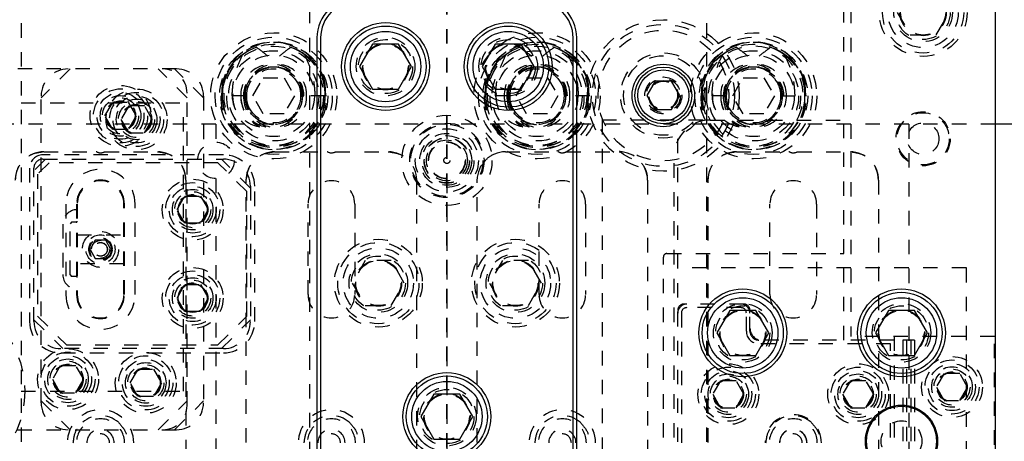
# Model space of a CAD drawing. Header units: inches. Extents: x 1694 to 2505, y -239 to -56.
# Tile 78 of 179: x 1756.46 to 1763.28, y -152.7 to -149.77. Entities that reach past the tile are written whole.
import ezdxf

# ---------------------------------------------------------------- set-up
doc = ezdxf.new("R2010")
doc.units = ezdxf.units.IN
doc.header["$LTSCALE"] = 0.5
doc.header["$MEASUREMENT"] = 0
doc.linetypes.add('HIDDEN', pattern=[0.225, 0.15, -0.075])
doc.linetypes.add('PHANTOM', pattern=[0.25, 0.125, -0.025, 0.025, -0.025, 0.025, -0.025])
doc.layers.add('SID-M-H', color=4, linetype='HIDDEN')
doc.layers.add('SID-M-S', color=105, linetype='Continuous')

msp = doc.modelspace()

# ---------------------------------------------------------------- linework, layer by layer
at = {"color": 7, "linetype": 'PHANTOM', "lineweight": 35}
msp.add_line((1759.41658, -137.23909), (1759.41658, -171.9591), dxfattribs=at)
at = {"layer": 'SID-M-H'}
for p, q in [((1756.46658, -142.5991), (1756.46658, -166.5991)), ((1758.46658, -166.5991), (1758.46658, -142.5991)), ((1761.21658, -142.5991), (1761.21658, -166.5991)), ((1762.16658, -151.99434), (1762.16658, -147.3491)), ((1762.21658, -149.0991), (1762.21658, -151.96934)), ((1762.53645, -149.7241), (1762.62652, -149.8801)), ((1762.80665, -149.8801), (1762.89672, -149.7241)), ((1762.62652, -149.8801), (1762.80665, -149.8801)), ((1758.45841, -150.03999), (1758.41533, -150.00594)), ((1760.28341, -150.03999), (1760.24033, -150.00594)), ((1761.78341, -150.03999), (1761.74033, -150.00594)), ((1758.47463, -150.05598), (1758.45841, -150.03999)), ((1760.29963, -150.05598), (1760.28341, -150.03999)), ((1761.79963, -150.05598), (1761.78341, -150.03999)), ((1757.54267, -150.11533), (1756.44158, -150.11533)), ((1756.80517, -150.11533), (1756.60517, -150.31533)), ((1757.61658, -150.31533), (1757.41658, -150.11533)), ((1757.73017, -150.31533), (1757.53017, -150.11533)), ((1757.85926, -150.22025), (1757.85463, -150.3016)), ((1758.07225, -150.3016), (1758.14441, -150.1766)), ((1758.14441, -150.1766), (1758.28875, -150.1766)), ((1758.28875, -150.1766), (1758.36092, -150.3016)), ((1758.57854, -150.3016), (1758.5739, -150.22025)), ((1759.68426, -150.22025), (1759.67963, -150.3016)), ((1759.89725, -150.3016), (1759.96941, -150.1766)), ((1759.96941, -150.1766), (1760.11375, -150.1766)), ((1760.11375, -150.1766), (1760.18592, -150.3016)), ((1760.40354, -150.3016), (1760.3989, -150.22025)), ((1761.18426, -150.22025), (1761.17963, -150.3016)), ((1761.39725, -150.3016), (1761.46941, -150.1766)), ((1761.46941, -150.1766), (1761.61375, -150.1766)), ((1761.61375, -150.1766), (1761.68592, -150.3016)), ((1761.90354, -150.3016), (1761.8989, -150.22025)), ((1757.61658, -152.44783), (1757.61658, -150.28283)), ((1756.46658, -150.3491), (1757.59158, -150.3491)), ((1756.60517, -152.42783), (1756.60517, -150.30283)), ((1757.04691, -150.44033), (1757.10104, -150.34658)), ((1757.10104, -150.34658), (1757.20929, -150.34658)), ((1757.20929, -150.34658), (1757.26342, -150.44033)), ((1757.59158, -152.3491), (1757.59158, -150.3491)), ((1757.73017, -150.30283), (1757.73017, -152.42783)), ((1758.02761, -150.3016), (1757.85056, -150.3016)), ((1758.14441, -150.4266), (1758.07225, -150.3016)), ((1758.36092, -150.3016), (1758.28875, -150.4266)), ((1758.40556, -150.3016), (1758.42647, -150.3016)), ((1758.57283, -150.3016), (1758.42647, -150.3016)), ((1758.58261, -150.3016), (1758.57283, -150.3016)), ((1759.85261, -150.3016), (1759.67556, -150.3016)), ((1759.96941, -150.4266), (1759.89725, -150.3016)), ((1760.18592, -150.3016), (1760.11375, -150.4266)), ((1760.23056, -150.3016), (1760.24033, -150.3016)), ((1760.40761, -150.3016), (1760.24033, -150.3016)), ((1761.35261, -150.3016), (1761.17556, -150.3016)), ((1761.46941, -150.4266), (1761.39725, -150.3016)), ((1761.68592, -150.3016), (1761.61375, -150.4266)), ((1761.73056, -150.3016), (1761.89783, -150.3016)), ((1761.90761, -150.3016), (1761.89783, -150.3016)), ((1757.21246, -150.37158), (1757.15833, -150.46533)), ((1757.32071, -150.37158), (1757.21246, -150.37158)), ((1757.37484, -150.46533), (1757.32071, -150.37158)), ((1758.28875, -150.4266), (1758.14441, -150.4266)), ((1760.11375, -150.4266), (1759.96941, -150.4266)), ((1761.61375, -150.4266), (1761.46941, -150.4266)), ((1763.21658, -150.4991), (1755.41658, -150.4991)), ((1757.10104, -150.53408), (1757.04691, -150.44033)), ((1757.15833, -150.46533), (1757.21246, -150.55908)), ((1757.26342, -150.44033), (1757.20929, -150.53408)), ((1757.32071, -150.55908), (1757.37484, -150.46533)), ((1757.81658, -150.4991), (1757.81658, -150.6231)), ((1759.41658, -150.4991), (1759.41658, -150.6231)), ((1760.49158, -150.4691), (1761.24112, -150.4691)), ((1760.49158, -150.4691), (1760.49158, -153.2322)), ((1761.01658, -158.6991), (1761.01658, -150.4991)), ((1761.24158, -150.46934), (1762.16658, -150.46934)), ((1762.61658, -150.4991), (1762.61658, -158.6991)), ((1757.20929, -150.53408), (1757.10104, -150.53408)), ((1757.21246, -150.55908), (1757.32071, -150.55908)), ((1756.62288, -150.68933), (1756.98607, -150.68933)), ((1757.04471, -150.68933), (1757.41028, -150.68933)), ((1758.22288, -150.68933), (1758.58607, -150.68933)), ((1758.64471, -150.68933), (1759.01028, -150.68933)), ((1759.82288, -150.68933), (1760.18607, -150.68933)), ((1760.24471, -150.68933), (1760.61028, -150.68933)), ((1760.61028, -150.68933), (1760.61947, -150.69138)), ((1761.42288, -150.68933), (1761.78607, -150.68933)), ((1761.84471, -150.68933), (1762.21028, -150.68933)), ((1756.63517, -150.74033), (1756.55517, -150.82033)), ((1756.66017, -150.76533), (1756.58017, -150.84533)), ((1757.86767, -150.71033), (1756.61767, -150.71033)), ((1756.61767, -150.74033), (1757.86767, -150.74033)), ((1757.83017, -150.76533), (1756.66017, -150.76533)), ((1758.03017, -150.96533), (1757.83017, -150.76533)), ((1758.05517, -150.94033), (1757.85517, -150.74033)), ((1760.99158, -158.46934), (1760.99158, -150.71934)), ((1756.52517, -150.80283), (1756.52517, -151.86533)), ((1756.55517, -151.86533), (1756.55517, -150.80283)), ((1756.58017, -150.84533), (1756.58017, -151.82783)), ((1757.60713, -150.88618), (1757.60713, -152.90413)), ((1757.81658, -150.8751), (1757.81658, -153.1481)), ((1758.02603, -152.90413), (1758.02603, -150.88618)), ((1759.20495, -150.87369), (1759.20713, -150.88618)), ((1759.20713, -150.88618), (1759.20713, -152.90413)), ((1759.41658, -150.8751), (1759.41658, -153.1481)), ((1759.62603, -150.88618), (1759.6296, -150.87024)), ((1759.62603, -152.90413), (1759.62603, -150.88618)), ((1760.80713, -150.88618), (1760.80713, -152.90413)), ((1761.22603, -152.90413), (1761.22603, -150.88618)), ((1762.40713, -150.88618), (1762.40713, -152.90413)), ((1758.03017, -151.82783), (1758.03017, -150.96533)), ((1758.05517, -150.92783), (1758.05517, -151.86533)), ((1758.08517, -151.86533), (1758.08517, -150.92783)), ((1757.54691, -151.09033), (1757.60104, -150.99658)), ((1757.60104, -150.99658), (1757.70929, -150.99658)), ((1757.70929, -150.99658), (1757.76342, -151.09033)), ((1756.77643, -151.05133), (1756.77643, -151.67933)), ((1756.85077, -151.05133), (1756.85077, -151.67933)), ((1756.85297, -151.05133), (1756.85297, -151.67933)), ((1756.85517, -151.05133), (1756.85517, -151.67933)), ((1757.178, -151.67933), (1757.178, -151.05133)), ((1757.1802, -151.67933), (1757.1802, -151.05133)), ((1757.1824, -151.67933), (1757.1824, -151.05133)), ((1757.25674, -151.67933), (1757.25674, -151.05133)), ((1757.60104, -151.18408), (1757.54691, -151.09033)), ((1757.76342, -151.09033), (1757.70929, -151.18408)), ((1758.45517, -151.67933), (1758.45517, -151.05133)), ((1758.778, -151.05133), (1758.778, -151.67933)), ((1760.05517, -151.67933), (1760.05517, -151.05133)), ((1760.378, -151.05133), (1760.378, -151.67933)), ((1761.65517, -151.67933), (1761.65517, -151.05133)), ((1761.978, -151.05133), (1761.978, -151.67933)), ((1756.81517, -151.17783), (1756.80517, -151.18783)), ((1756.84767, -151.17783), (1756.81517, -151.17783)), ((1757.70929, -151.18408), (1757.60104, -151.18408)), ((1756.75517, -151.19033), (1756.75517, -151.54033)), ((1756.80517, -151.54283), (1756.80517, -151.18783)), ((1756.85517, -151.26528), (1757.178, -151.26528)), ((1756.9805, -151.30283), (1756.94441, -151.36533)), ((1757.05267, -151.30283), (1756.9805, -151.30283)), ((1757.08875, -151.36533), (1757.05267, -151.30283)), ((1756.94441, -151.36533), (1756.9805, -151.42783)), ((1757.05267, -151.42783), (1757.08875, -151.36533)), ((1756.9805, -151.42783), (1757.05267, -151.42783)), ((1758.85152, -151.4431), (1758.76145, -151.5991)), ((1759.03165, -151.4431), (1758.85152, -151.4431)), ((1759.12172, -151.5991), (1759.03165, -151.4431)), ((1759.80152, -151.4431), (1759.71145, -151.5991)), ((1759.98165, -151.4431), (1759.80152, -151.4431)), ((1760.07172, -151.5991), (1759.98165, -151.4431)), ((1760.91658, -158.06934), (1760.91658, -151.41934)), ((1760.94158, -151.39434), (1762.16658, -151.39434)), ((1757.178, -151.46528), (1756.85517, -151.46528)), ((1763.01658, -151.49434), (1761.01658, -151.49434)), ((1763.01658, -157.99434), (1763.01658, -151.49434)), ((1756.80517, -151.54283), (1756.81517, -151.55283)), ((1756.84767, -151.55283), (1756.81517, -151.55283)), ((1757.54691, -151.70283), (1757.60104, -151.60908)), ((1757.60104, -151.60908), (1757.70929, -151.60908)), ((1757.70929, -151.60908), (1757.76342, -151.70283)), ((1758.76145, -151.5991), (1758.85152, -151.7551)), ((1759.03165, -151.7551), (1759.12172, -151.5991)), ((1759.71145, -151.5991), (1759.80152, -151.7551)), ((1759.98165, -151.7551), (1760.07172, -151.5991)), ((1757.60104, -151.79658), (1757.54691, -151.70283)), ((1757.76342, -151.70283), (1757.70929, -151.79658)), ((1757.70929, -151.79658), (1757.60104, -151.79658)), ((1758.85152, -151.7551), (1759.03165, -151.7551)), ((1759.80152, -151.7551), (1759.98165, -151.7551)), ((1761.47408, -151.74434), (1761.05908, -151.74434)), ((1761.45408, -151.76934), (1761.07908, -151.76934)), ((1761.51658, -151.93184), (1761.51658, -151.78684)), ((1756.55517, -151.85283), (1756.75517, -152.05283)), ((1756.58017, -151.82783), (1756.78017, -152.02783)), ((1757.83017, -152.02783), (1758.03017, -151.82783)), ((1757.85517, -152.05283), (1758.05517, -151.85283)), ((1761.04158, -151.80684), (1761.04158, -157.68184)), ((1761.49158, -151.93184), (1761.49158, -151.80684)), ((1762.51658, -151.99434), (1761.57908, -151.99434)), ((1763.21158, -151.96934), (1762.21658, -151.96934)), ((1762.51658, -151.96934), (1762.51658, -157.51934)), ((1762.57658, -151.99434), (1762.57658, -157.49434)), ((1762.65658, -151.99434), (1762.57658, -151.99434)), ((1762.60158, -151.99434), (1762.60158, -157.49434)), ((1762.63158, -151.99434), (1762.63158, -157.49434)), ((1762.65658, -151.99434), (1762.65658, -157.49434)), ((1763.21158, -157.51934), (1763.21158, -151.96934)), ((1757.86767, -152.05283), (1756.74267, -152.05283)), ((1756.78017, -152.02783), (1757.83017, -152.02783)), ((1762.49158, -152.01934), (1761.57908, -152.01934)), ((1762.49158, -157.46934), (1762.49158, -152.01934)), ((1756.74267, -152.08283), (1757.86767, -152.08283)), ((1756.73746, -152.17158), (1756.68333, -152.26533)), ((1756.84571, -152.17158), (1756.73746, -152.17158)), ((1756.89984, -152.26533), (1756.84571, -152.17158)), ((1757.22191, -152.29033), (1757.27604, -152.19658)), ((1757.27604, -152.19658), (1757.38429, -152.19658)), ((1757.38429, -152.19658), (1757.43842, -152.29033)), ((1756.68333, -152.26533), (1756.73746, -152.35908)), ((1756.84571, -152.35908), (1756.89984, -152.26533)), ((1761.31246, -152.27559), (1761.25833, -152.36934)), ((1761.42071, -152.27559), (1761.31246, -152.27559)), ((1761.47484, -152.36934), (1761.42071, -152.27559)), ((1762.21246, -152.27559), (1762.15833, -152.36934)), ((1762.32071, -152.27559), (1762.21246, -152.27559)), ((1762.37484, -152.36934), (1762.32071, -152.27559)), ((1762.86246, -152.22559), (1762.80833, -152.31934)), ((1762.97071, -152.22559), (1762.86246, -152.22559)), ((1763.02484, -152.31934), (1762.97071, -152.22559)), ((1757.27604, -152.38408), (1757.22191, -152.29033)), ((1757.43842, -152.29033), (1757.38429, -152.38408)), ((1762.80833, -152.31934), (1762.86246, -152.41309)), ((1762.97071, -152.41309), (1763.02484, -152.31934)), ((1756.46658, -152.3491), (1757.59158, -152.3491)), ((1756.60517, -152.41533), (1756.80517, -152.61533)), ((1756.73746, -152.35908), (1756.84571, -152.35908)), ((1757.38429, -152.38408), (1757.27604, -152.38408)), ((1757.41658, -152.61533), (1757.61658, -152.41533)), ((1757.53017, -152.61533), (1757.73017, -152.41533)), ((1761.25833, -152.36934), (1761.31246, -152.46309)), ((1761.42071, -152.46309), (1761.47484, -152.36934)), ((1762.15833, -152.36934), (1762.21246, -152.46309)), ((1762.32071, -152.46309), (1762.37484, -152.36934)), ((1762.86246, -152.41309), (1762.97071, -152.41309)), ((1761.31246, -152.46309), (1761.42071, -152.46309)), ((1762.21246, -152.46309), (1762.32071, -152.46309)), ((1756.44158, -152.61533), (1757.54267, -152.61533))]:
    msp.add_line(p, q, dxfattribs=at)
for centre, radius in [((1762.71658, -149.7241), 0.3045), ((1762.71658, -149.7241), 0.28125), ((1762.71658, -149.7241), 0.24375), ((1762.71658, -149.7241), 0.203), ((1762.71658, -149.7241), 0.1875), ((1762.71658, -149.7241), 0.16072), ((1762.71658, -149.7241), 0.16045), ((1762.71658, -149.7241), 0.15993), ((1762.71658, -149.7241), 0.15625), ((1760.91658, -150.2991), 0.525), ((1760.91658, -150.2991), 0.49213), ((1758.21658, -150.3016), 0.4375), ((1760.04158, -150.3016), 0.4375), ((1760.91658, -150.2991), 0.45276), ((1761.54158, -150.3016), 0.4375), ((1758.21658, -150.3016), 0.40625), ((1758.21658, -150.3016), 0.375), ((1758.21658, -150.3016), 0.344), ((1758.99158, -150.0991), 0.203), ((1758.99158, -150.0991), 0.1875), ((1758.99158, -150.0991), 0.16072), ((1758.99158, -150.0991), 0.16045), ((1758.99158, -150.0991), 0.15993), ((1758.99158, -150.0991), 0.15625), ((1760.04158, -150.3016), 0.40625), ((1759.84158, -150.0991), 0.203), ((1759.84158, -150.0991), 0.1875), ((1760.04158, -150.3016), 0.375), ((1759.84158, -150.0991), 0.16072), ((1759.84158, -150.0991), 0.16045), ((1759.84158, -150.0991), 0.15993), ((1759.84158, -150.0991), 0.15625), ((1760.04158, -150.3016), 0.344), ((1761.54158, -150.3016), 0.40625), ((1761.54158, -150.3016), 0.375), ((1758.21658, -150.3016), 0.3125), ((1758.21658, -150.3016), 0.2825), ((1760.04158, -150.3016), 0.3125), ((1760.04158, -150.3016), 0.2825), ((1760.91658, -150.2991), 0.29528), ((1760.91658, -150.2991), 0.27559), ((1761.54158, -150.3016), 0.3125), ((1761.54158, -150.3016), 0.2825), ((1758.21658, -150.3016), 0.19875), ((1758.21658, -150.3016), 0.1875), ((1760.04158, -150.3016), 0.19875), ((1760.04158, -150.3016), 0.1875), ((1761.54158, -150.3016), 0.19875), ((1761.54158, -150.3016), 0.1875), ((1757.15517, -150.44033), 0.211), ((1760.91658, -150.2991), 0.12795), ((1760.91658, -150.2991), 0.11811), ((1760.91658, -150.2991), 0.10289), ((1760.91658, -150.2991), 0.10262), ((1760.91658, -150.2991), 0.1021), ((1760.91658, -150.2991), 0.09843), ((1757.15517, -150.44033), 0.1875), ((1757.15517, -150.44033), 0.1625), ((1757.15517, -150.44033), 0.1405), ((1757.26658, -150.46533), 0.211), ((1757.26658, -150.46533), 0.1875), ((1757.15517, -150.44033), 0.125), ((1757.15517, -150.44033), 0.10497), ((1757.15517, -150.44033), 0.1047), ((1757.15517, -150.44033), 0.10418), ((1757.15517, -150.44033), 0.1005), ((1757.26658, -150.46533), 0.1625), ((1757.26658, -150.46533), 0.1405), ((1757.26658, -150.46533), 0.125), ((1757.26658, -150.46533), 0.10497), ((1757.26658, -150.46533), 0.1047), ((1757.26658, -150.46533), 0.10418), ((1757.26658, -150.46533), 0.1005), ((1759.41658, -150.7491), 0.3125), ((1762.71658, -150.5991), 0.1875), ((1762.71658, -150.5991), 0.1805), ((1759.41658, -150.7491), 0.2575), ((1759.41658, -150.7491), 0.25), ((1762.71658, -150.5991), 0.1095), ((1759.41658, -150.7491), 0.21875), ((1759.41658, -150.7491), 0.1875), ((1757.81658, -150.7491), 0.126), ((1759.41658, -150.7491), 0.172), ((1759.41658, -150.7491), 0.15781), ((1759.41658, -150.7491), 0.15625), ((1759.41658, -150.7491), 0.14175), ((1759.41658, -150.7491), 0.12825), ((1759.41658, -150.7491), 0.1282), ((1759.41658, -150.7491), 0.126), ((1759.41658, -150.7491), 0.0215), ((1757.65517, -151.09033), 0.211), ((1757.65517, -151.09033), 0.1875), ((1757.65517, -151.09033), 0.1625), ((1757.65517, -151.09033), 0.1405), ((1757.65517, -151.09033), 0.125), ((1757.65517, -151.09033), 0.10497), ((1757.65517, -151.09033), 0.1047), ((1757.65517, -151.09033), 0.10418), ((1757.01658, -151.36533), 0.125), ((1757.01658, -151.36533), 0.1005), ((1757.01658, -151.36533), 0.08068), ((1757.01658, -151.36533), 0.08006), ((1757.01658, -151.36533), 0.07603), ((1757.01658, -151.36533), 0.0625), ((1757.01658, -151.36533), 0.0475), ((1757.01658, -151.36533), 0.0465), ((1758.94158, -151.5991), 0.3045), ((1758.94158, -151.5991), 0.28125), ((1759.89158, -151.5991), 0.3045), ((1759.89158, -151.5991), 0.28125), ((1758.94158, -151.5991), 0.24375), ((1759.89158, -151.5991), 0.24375), ((1758.94158, -151.5991), 0.203), ((1758.94158, -151.5991), 0.1875), ((1758.94158, -151.5991), 0.16072), ((1758.94158, -151.5991), 0.16045), ((1758.94158, -151.5991), 0.15993), ((1758.94158, -151.5991), 0.15625), ((1759.89158, -151.5991), 0.203), ((1759.89158, -151.5991), 0.1875), ((1759.89158, -151.5991), 0.16072), ((1759.89158, -151.5991), 0.16045), ((1759.89158, -151.5991), 0.15993), ((1759.89158, -151.5991), 0.15625), ((1757.65517, -151.70283), 0.211), ((1757.65517, -151.70283), 0.1875), ((1757.65517, -151.70283), 0.1625), ((1757.65517, -151.70283), 0.1405), ((1757.65517, -151.70283), 0.125), ((1757.65517, -151.70283), 0.10497), ((1757.65517, -151.70283), 0.1047), ((1757.65517, -151.70283), 0.10418), ((1755.81658, -152.3491), 0.675), ((1761.46658, -151.94434), 0.203), ((1761.46658, -151.94434), 0.1875), ((1761.46658, -151.94434), 0.16072), ((1761.46658, -151.94434), 0.16045), ((1761.46658, -151.94434), 0.15993), ((1761.46658, -151.94434), 0.15625), ((1762.56658, -151.94434), 0.203), ((1762.56658, -151.94434), 0.1875), ((1762.56658, -151.94434), 0.16072), ((1762.56658, -151.94434), 0.16045), ((1762.56658, -151.94434), 0.15993), ((1762.56658, -151.94434), 0.15625), ((1756.79158, -152.26533), 0.211), ((1756.79158, -152.26533), 0.1875), ((1756.79158, -152.26533), 0.1625), ((1756.79158, -152.26533), 0.1405), ((1756.79158, -152.26533), 0.125), ((1757.33017, -152.29033), 0.211), ((1757.33017, -152.29033), 0.1875), ((1757.33017, -152.29033), 0.1625), ((1762.91658, -152.31934), 0.211), ((1762.91658, -152.31934), 0.1875), ((1756.79158, -152.26533), 0.10497), ((1756.79158, -152.26533), 0.1047), ((1756.79158, -152.26533), 0.10418), ((1756.79158, -152.26533), 0.1005), ((1757.33017, -152.29033), 0.1405), ((1757.33017, -152.29033), 0.125), ((1757.33017, -152.29033), 0.10497), ((1757.33017, -152.29033), 0.1047), ((1757.33017, -152.29033), 0.10418), ((1757.33017, -152.29033), 0.1005), ((1761.36658, -152.36934), 0.211), ((1761.36658, -152.36934), 0.1875), ((1761.36658, -152.36934), 0.1625), ((1762.26658, -152.36934), 0.211), ((1762.26658, -152.36934), 0.1875), ((1762.26658, -152.36934), 0.1625), ((1762.91658, -152.31934), 0.1625), ((1762.91658, -152.31934), 0.1405), ((1762.91658, -152.31934), 0.125), ((1761.36658, -152.36934), 0.1405), ((1761.36658, -152.36934), 0.125), ((1761.36658, -152.36934), 0.10497), ((1761.36658, -152.36934), 0.1047), ((1761.36658, -152.36934), 0.10418), ((1761.36658, -152.36934), 0.1005), ((1762.26658, -152.36934), 0.1405), ((1762.26658, -152.36934), 0.125), ((1762.26658, -152.36934), 0.10497), ((1762.26658, -152.36934), 0.1047), ((1762.26658, -152.36934), 0.10418), ((1762.26658, -152.36934), 0.1005), ((1762.91658, -152.31934), 0.10497), ((1762.91658, -152.31934), 0.1047), ((1762.91658, -152.31934), 0.10418), ((1762.91658, -152.31934), 0.1005), ((1759.41658, -152.5241), 0.203), ((1759.41658, -152.5241), 0.1875), ((1759.41658, -152.5241), 0.16072), ((1759.41658, -152.5241), 0.16045), ((1759.41658, -152.5241), 0.15993), ((1759.41658, -152.5241), 0.15625), ((1762.56658, -152.69434), 0.141)]:
    msp.add_circle(centre, radius, dxfattribs=at)
for centre, radius, start, end in [((1758.21255, -150.29165), 0.36043, 358.418096, 168.575374), ((1758.22062, -150.29165), 0.36043, 11.424626, 181.581904), ((1758.21658, -150.3016), 0.35625, 56.089671, 14.722569), ((1760.03755, -150.29165), 0.36043, 358.418096, 168.575374), ((1760.04562, -150.29165), 0.36043, 11.424626, 181.581904), ((1760.04158, -150.3016), 0.35625, 56.089671, 14.722569), ((1761.53755, -150.29165), 0.36043, 358.418096, 168.575374), ((1761.54562, -150.29165), 0.36043, 11.424626, 181.581904), ((1761.54158, -150.3016), 0.35625, 56.089671, 14.722569), ((1761.54158, -150.3016), 0.344, 330.814347, 209.185693), ((1758.21196, -150.29832), 0.35164, 108.877269, 180.53304), ((1758.22868, -150.28726), 0.33878, 51.385028, 71.713494), ((1760.03696, -150.29832), 0.35164, 108.877269, 180.53304), ((1760.05368, -150.28726), 0.33878, 51.385028, 71.713494), ((1761.53696, -150.29832), 0.35164, 108.877269, 180.53304), ((1761.55368, -150.28726), 0.33878, 51.385028, 71.713494), ((1758.20205, -150.29617), 0.21335, 358.543228, 181.456772), ((1758.23112, -150.29617), 0.21335, 358.543228, 181.456772), ((1760.02705, -150.29617), 0.21335, 358.543228, 181.456772), ((1760.05612, -150.29617), 0.21335, 358.543228, 181.456772), ((1761.52705, -150.29617), 0.21335, 358.543228, 181.456772), ((1761.55612, -150.29617), 0.21335, 358.543228, 181.456772), ((1756.79267, -150.30283), 0.1875, 90, 180), ((1757.44908, -150.28283), 0.1675, 0, 90), ((1757.54267, -150.30283), 0.1875, 0, 90), ((1758.21331, -150.2976), 0.19551, 77.479847, 181.172275), ((1758.22643, -150.29944), 0.19883, 104.253713, 180.619836), ((1758.21986, -150.2976), 0.19551, 358.827725, 102.520153), ((1758.20673, -150.29944), 0.19883, 359.380164, 75.746287), ((1760.03831, -150.2976), 0.19551, 77.479847, 181.172275), ((1760.05143, -150.29944), 0.19883, 104.253713, 180.619836), ((1760.04486, -150.2976), 0.19551, 358.827725, 102.520153), ((1760.03173, -150.29944), 0.19883, 359.380164, 75.746287), ((1761.53831, -150.2976), 0.19551, 77.479847, 181.172275), ((1761.55143, -150.29944), 0.19883, 104.253713, 180.619836), ((1761.54486, -150.2976), 0.19551, 358.827725, 102.520153), ((1761.53173, -150.29944), 0.19883, 359.380164, 75.746287), ((1758.21169, -150.31078), 0.36125, 178.543228, 1.456772), ((1758.22147, -150.31078), 0.36125, 178.543228, 1.456772), ((1758.20205, -150.30997), 0.34182, 178.596766, 1.403234), ((1758.23112, -150.30997), 0.34182, 178.596766, 1.403234), ((1758.20205, -150.30702), 0.21335, 178.543228, 1.456772), ((1758.22844, -150.3032), 0.23968, 179.616608, 242.346232), ((1758.23112, -150.30702), 0.21335, 178.543228, 1.456772), ((1758.21169, -150.30626), 0.19392, 178.620436, 1.379564), ((1758.22147, -150.30626), 0.19392, 178.620436, 1.379564), ((1760.03669, -150.31078), 0.36125, 178.543228, 1.456772), ((1760.04647, -150.31078), 0.36125, 178.543228, 1.456772), ((1760.02705, -150.30997), 0.34182, 178.596766, 1.403234), ((1760.05612, -150.30997), 0.34182, 178.596766, 1.403234), ((1760.02705, -150.30702), 0.21335, 178.543228, 1.456772), ((1760.05344, -150.3032), 0.23968, 179.616608, 242.346232), ((1760.05612, -150.30702), 0.21335, 178.543228, 1.456772), ((1760.03669, -150.30626), 0.19392, 178.620436, 1.379564), ((1760.04647, -150.30626), 0.19392, 178.620436, 1.379564), ((1761.53669, -150.31078), 0.36125, 178.543228, 1.456772), ((1761.54647, -150.31078), 0.36125, 178.543228, 1.456772), ((1761.52705, -150.30997), 0.34182, 178.596766, 1.403234), ((1761.55612, -150.30997), 0.34182, 178.596766, 1.403234), ((1761.52705, -150.30702), 0.21335, 178.543228, 1.456772), ((1761.55344, -150.3032), 0.23968, 179.616608, 242.346232), ((1761.55612, -150.30702), 0.21335, 178.543228, 1.456772), ((1761.53669, -150.30626), 0.19392, 178.620436, 1.379564), ((1761.54647, -150.30626), 0.19392, 178.620436, 1.379564), ((1761.24158, -150.71934), 0.25, 90, 180), ((1756.62288, -150.88618), 0.19685, 90, 180), ((1756.98607, -150.69933), 0.01, 64.158067, 90), ((1757.01658, -150.63633), 0.06, 244.158067, 297.952887), ((1757.41028, -150.88618), 0.19685, 0, 90), ((1758.22288, -150.88618), 0.19685, 90, 180), ((1758.58607, -150.69933), 0.01, 64.158067, 90), ((1758.61658, -150.63633), 0.06, 244.158067, 297.952887), ((1759.01028, -150.88618), 0.19685, 0, 90), ((1759.82288, -150.88618), 0.19685, 90, 180), ((1760.18607, -150.69933), 0.01, 64.158067, 90), ((1760.21658, -150.63633), 0.06, 244.158067, 297.952887), ((1760.61028, -150.88618), 0.19685, 0, 90), ((1761.42288, -150.88618), 0.19685, 90, 180), ((1761.78607, -150.69933), 0.01, 64.158067, 90), ((1761.81658, -150.63633), 0.06, 244.158067, 297.952887), ((1762.21028, -150.88618), 0.19685, 0, 90), ((1756.61767, -150.80283), 0.0925, 90, 180), ((1756.61767, -150.80283), 0.0625, 90, 180), ((1757.86767, -150.92783), 0.2175, 0, 90), ((1757.86767, -150.92783), 0.1875, 0, 90), ((1757.01658, -151.05133), 0.24016, 0, 180), ((1757.01658, -151.05133), 0.16582, 0, 180), ((1757.01658, -151.05133), 0.16362, 0, 180), ((1757.01658, -151.05133), 0.16142, 0, 180), ((1758.61658, -151.05133), 0.16142, 0, 180), ((1760.21658, -151.05133), 0.16142, 0, 180), ((1761.81658, -151.05133), 0.16142, 0, 180), ((1756.85517, -151.19033), 0.1, 90, 180), ((1756.84767, -151.17033), 0.0075, 270, 0), ((1760.94158, -151.41934), 0.025, 90, 180), ((1756.85517, -151.54033), 0.1, 180, 270), ((1756.84767, -151.56033), 0.0075, 0, 90), ((1757.01658, -151.67933), 0.24016, 180, 0), ((1757.01658, -151.67933), 0.16582, 180, 0), ((1757.01658, -151.67933), 0.16362, 180, 0), ((1757.01658, -151.67933), 0.16142, 180, 0), ((1758.61658, -151.67933), 0.16142, 180, 0), ((1760.21658, -151.67933), 0.16142, 180, 0), ((1761.81658, -151.67933), 0.16142, 180, 0), ((1761.07908, -151.80684), 0.0625, 90, 180), ((1761.05908, -151.78684), 0.0425, 90, 180), ((1761.07908, -151.80684), 0.0375, 90, 180), ((1761.45408, -151.80684), 0.0625, 0, 90), ((1761.45408, -151.80684), 0.0375, 0, 90), ((1761.47408, -151.78684), 0.0425, 0, 90), ((1756.74267, -151.86533), 0.2175, 180, 270), ((1756.74267, -151.86533), 0.1875, 180, 270), ((1757.86767, -151.86533), 0.2175, 270, 0), ((1757.86767, -151.86533), 0.1875, 270, 0), ((1761.57908, -151.93184), 0.0875, 180, 270), ((1761.59908, -151.91184), 0.0825, 180, 270), ((1761.57908, -151.93184), 0.0625, 180, 270), ((1756.79267, -152.42783), 0.1875, 180, 270), ((1757.01658, -152.70657), 0.23, 0, 180), ((1757.44908, -152.44783), 0.1675, 270, 0), ((1757.54267, -152.42783), 0.1875, 270, 0), ((1758.61658, -152.70657), 0.23, 0, 180), ((1760.21658, -152.70657), 0.23, 0, 180), ((1757.01658, -152.70657), 0.16666, 0, 180.000002), ((1757.01658, -152.70657), 0.18898, 49.175104, 130.824896), ((1758.61658, -152.70657), 0.16666, 0, 180.000002), ((1758.61658, -152.70657), 0.18898, 49.175104, 130.824896), ((1760.21658, -152.70657), 0.16666, 0, 180.000002), ((1760.21658, -152.70657), 0.18898, 49.175104, 130.824896), ((1761.81658, -152.70657), 0.19545, 0, 179.999997), ((1761.81658, -152.70657), 0.16666, 0, 180.000002), ((1761.81658, -152.70657), 0.18898, 49.175104, 130.824896), ((1757.01658, -152.70657), 0.09449, 0, 180), ((1758.61658, -152.70657), 0.09449, 0, 180), ((1760.21658, -152.70657), 0.09449, 0, 180), ((1761.81658, -152.70657), 0.09549, 0, 180), ((1761.81658, -152.70657), 0.09449, 0, 180), ((1757.01658, -152.70657), 0.0625, 0, 180), ((1758.61658, -152.70657), 0.0625, 0, 180), ((1760.21658, -152.70657), 0.0625, 0, 180), ((1761.81658, -152.70657), 0.0625, 0, 180)]:
    msp.add_arc(centre, radius, start, end, dxfattribs=at)
for centre, major_axis, ratio, start_param, end_param in [((1758.21109, -150.3016), (-0.36175, 0), 0.966834, 5.275983, 6.0484615), ((1758.22208, -150.3016), (0.36175, 0), 0.966834, 0.2347238, 1.0072023), ((1760.03609, -150.3016), (-0.36175, 0), 0.966834, 5.275983, 6.0484615), ((1760.04708, -150.3016), (0.36175, 0), 0.966834, 0.2347238, 1.0072023), ((1761.53609, -150.3016), (-0.36175, 0), 0.966834, 5.275983, 6.0484615), ((1761.54708, -150.3016), (0.36175, 0), 0.966834, 0.2347238, 1.0072023), ((1758.21101, -150.3016), (-0.20432, 0), 0.966834, 4.8772739, 6.2831853), ((1758.22215, -150.3016), (0.20432, 0), 0.966834, 0, 1.4059114), ((1760.03601, -150.3016), (-0.20432, 0), 0.966834, 4.8772739, 6.2831853), ((1760.04715, -150.3016), (0.20432, 0), 0.966834, 0, 1.4059114), ((1761.53601, -150.3016), (-0.20432, 0), 0.966834, 4.8772739, 6.2831853), ((1761.54715, -150.3016), (0.20432, 0), 0.966834, 0, 1.4059114), ((1758.16278, -150.3016), (-0.23405, 0), 0.9318009, 0, 1.3747819), ((1758.29572, -150.3016), (0.28903, 0), 0.9410518, 3.1415927, 4.0466314), ((1759.98778, -150.3016), (-0.23405, 0), 0.9318009, 0, 1.3747819), ((1760.12072, -150.3016), (0.28903, 0), 0.9410518, 3.1415927, 4.0466314), ((1761.48778, -150.3016), (-0.23405, 0), 0.9318009, 0, 1.3747819), ((1761.62072, -150.3016), (0.28903, 0), 0.9410518, 3.1415927, 4.0466314)]:
    msp.add_ellipse(centre, major_axis=major_axis, ratio=ratio, start_param=start_param, end_param=end_param, dxfattribs=at)
for points, knots in [([(1757.92874, -150.3016), (1757.93085, -150.26528), (1757.93476, -150.19816), (1757.96174, -150.10265), (1757.98805, -150.04623), (1758.00134, -150.01772)], [0, 0, 0, 0, 0.3683413, 0.6809026, 1, 1, 1, 1]), ([(1758.09819, -149.96559), (1758.12424, -149.98462), (1758.18142, -150.02638), (1758.22951, -150.0784), (1758.25569, -150.10673)], [0, 0, 0, 0, 0.4555436, 1, 1, 1, 1]), ([(1758.33498, -149.96559), (1758.30893, -149.98462), (1758.25174, -150.02638), (1758.20366, -150.0784), (1758.17748, -150.10673)], [0, 0, 0, 0, 0.45554356, 1, 1, 1, 1]), ([(1758.43183, -150.01772), (1758.46131, -150.04509), (1758.52017, -150.09972), (1758.5656, -150.20368), (1758.57071, -150.2729), (1758.57283, -150.3016)], [0, 0, 0, 0, 0.3700032, 0.7388839, 1, 1, 1, 1]), ([(1758.50443, -150.3016), (1758.50231, -150.26528), (1758.49841, -150.19816), (1758.47143, -150.10265), (1758.44512, -150.04623), (1758.43183, -150.01772)], [0, 0, 0, 0, 0.3683413, 0.6809026, 1, 1, 1, 1]), ([(1759.75374, -150.3016), (1759.75585, -150.26528), (1759.75976, -150.19816), (1759.78674, -150.10265), (1759.81305, -150.04623), (1759.82634, -150.01772)], [0, 0, 0, 0, 0.3683413, 0.6809026, 1, 1, 1, 1]), ([(1759.92319, -149.96559), (1759.94924, -149.98462), (1760.00642, -150.02638), (1760.05451, -150.0784), (1760.08069, -150.10673)], [0, 0, 0, 0, 0.4555436, 1, 1, 1, 1]), ([(1760.15998, -149.96559), (1760.13393, -149.98462), (1760.07674, -150.02638), (1760.02866, -150.0784), (1760.00248, -150.10673)], [0, 0, 0, 0, 0.45554356, 1, 1, 1, 1]), ([(1760.25683, -150.01772), (1760.28631, -150.04509), (1760.34517, -150.09972), (1760.3906, -150.20368), (1760.39571, -150.2729), (1760.39783, -150.3016)], [0, 0, 0, 0, 0.3700032, 0.7388839, 1, 1, 1, 1]), ([(1760.32943, -150.3016), (1760.32731, -150.26528), (1760.32341, -150.19816), (1760.29643, -150.10265), (1760.27012, -150.04623), (1760.25683, -150.01772)], [0, 0, 0, 0, 0.3683413, 0.6809026, 1, 1, 1, 1]), ([(1761.25374, -150.3016), (1761.25585, -150.26528), (1761.25976, -150.19816), (1761.28674, -150.10265), (1761.31305, -150.04623), (1761.32634, -150.01772)], [0, 0, 0, 0, 0.3683413, 0.6809026, 1, 1, 1, 1]), ([(1761.42319, -149.96559), (1761.44924, -149.98462), (1761.50642, -150.02638), (1761.55451, -150.0784), (1761.58069, -150.10673)], [0, 0, 0, 0, 0.4555436, 1, 1, 1, 1]), ([(1761.65998, -149.96559), (1761.63393, -149.98462), (1761.57674, -150.02638), (1761.52866, -150.0784), (1761.50248, -150.10673)], [0, 0, 0, 0, 0.45554356, 1, 1, 1, 1]), ([(1761.75683, -150.01772), (1761.78631, -150.04509), (1761.84517, -150.09972), (1761.8906, -150.20368), (1761.89571, -150.2729), (1761.89783, -150.3016)], [0, 0, 0, 0, 0.3700032, 0.7388839, 1, 1, 1, 1]), ([(1761.82943, -150.3016), (1761.82731, -150.26528), (1761.82341, -150.19816), (1761.79643, -150.10265), (1761.77012, -150.04623), (1761.75683, -150.01772)], [0, 0, 0, 0, 0.3683413, 0.6809026, 1, 1, 1, 1]), ([(1758.4042, -150.23601), (1758.40431, -150.2367), (1758.40787, -150.25835), (1758.40876, -150.28032), (1758.40963, -150.3016)], [0, 0, 0, 0, 0.0318142, 1, 1, 1, 1]), ([(1760.2292, -150.23601), (1760.22931, -150.2367), (1760.23287, -150.25835), (1760.23376, -150.28032), (1760.23463, -150.3016)], [0, 0, 0, 0, 0.0318142, 1, 1, 1, 1]), ([(1761.7292, -150.23601), (1761.72931, -150.2367), (1761.73287, -150.25835), (1761.73376, -150.28032), (1761.73463, -150.3016)], [0, 0, 0, 0, 0.0318142, 1, 1, 1, 1]), ([(1756.42603, -150.88618), (1756.42974, -150.85729), (1756.43717, -150.79952), (1756.48989, -150.73483), (1756.55478, -150.6962), (1756.60018, -150.69162), (1756.62288, -150.68933)], [0, 0, 0, 0, 0.279619, 0.5592379, 0.779619, 1, 1, 1, 1]), ([(1757.41028, -150.68933), (1757.43917, -150.69304), (1757.49694, -150.70046), (1757.56164, -150.75319), (1757.60026, -150.81807), (1757.60484, -150.86348), (1757.60713, -150.88618)], [0, 0, 0, 0, 0.27961896, 0.55923791, 0.77961895, 1, 1, 1, 1]), ([(1758.02603, -150.88618), (1758.02974, -150.85729), (1758.03717, -150.79952), (1758.08989, -150.73483), (1758.15478, -150.6962), (1758.20018, -150.69162), (1758.22288, -150.68933)], [0, 0, 0, 0, 0.279619, 0.5592379, 0.779619, 1, 1, 1, 1]), ([(1759.01028, -150.68933), (1759.03877, -150.69325), (1759.09573, -150.70108), (1759.1526, -150.7414), (1759.16939, -150.77324), (1759.1728, -150.7797)], [0, 0, 0, 0, 0.443515, 0.8870301, 1, 1, 1, 1]), ([(1759.65911, -150.78388), (1759.67066, -150.76628), (1759.69473, -150.72961), (1759.7553, -150.6965), (1759.80035, -150.69172), (1759.82288, -150.68933)], [0, 0, 0, 0, 0.3158108, 0.6579054, 1, 1, 1, 1]), ([(1761.22603, -150.88618), (1761.22974, -150.85729), (1761.23717, -150.79952), (1761.28989, -150.73483), (1761.35478, -150.6962), (1761.40018, -150.69162), (1761.42288, -150.68933)], [0, 0, 0, 0, 0.279619, 0.5592379, 0.779619, 1, 1, 1, 1]), ([(1762.21028, -150.68933), (1762.23917, -150.69304), (1762.29694, -150.70046), (1762.36164, -150.75319), (1762.40026, -150.81807), (1762.40484, -150.86348), (1762.40713, -150.88618)], [0, 0, 0, 0, 0.27961896, 0.55923791, 0.77961895, 1, 1, 1, 1]), ([(1760.76577, -150.76738), (1760.7772, -150.78421), (1760.80152, -150.82001), (1760.80519, -150.86326), (1760.80713, -150.88618)], [0, 0, 0, 0, 0.4698931, 1, 1, 1, 1]), ([(1756.82761, -152.70657), (1756.83154, -152.67588), (1756.83857, -152.62099), (1756.87637, -152.58114), (1756.89304, -152.56357)], [0, 0, 0, 0, 0.5590895, 1, 1, 1, 1]), ([(1757.14013, -152.56357), (1757.16078, -152.58661), (1757.19773, -152.62782), (1757.20316, -152.68248), (1757.20556, -152.70657)], [0, 0, 0, 0, 0.5590895, 1, 1, 1, 1]), ([(1758.42761, -152.70657), (1758.43154, -152.67588), (1758.43857, -152.62099), (1758.47637, -152.58114), (1758.49304, -152.56357)], [0, 0, 0, 0, 0.5590895, 1, 1, 1, 1]), ([(1758.74013, -152.56357), (1758.76078, -152.58661), (1758.79773, -152.62782), (1758.80316, -152.68248), (1758.80556, -152.70657)], [0, 0, 0, 0, 0.5590895, 1, 1, 1, 1]), ([(1760.02761, -152.70657), (1760.03154, -152.67588), (1760.03857, -152.62099), (1760.07637, -152.58114), (1760.09304, -152.56357)], [0, 0, 0, 0, 0.5590895, 1, 1, 1, 1]), ([(1760.34013, -152.56357), (1760.36078, -152.58661), (1760.39773, -152.62782), (1760.40316, -152.68248), (1760.40556, -152.70657)], [0, 0, 0, 0, 0.5590895, 1, 1, 1, 1]), ([(1761.62761, -152.70657), (1761.63154, -152.67588), (1761.63857, -152.62099), (1761.67637, -152.58114), (1761.69304, -152.56357)], [0, 0, 0, 0, 0.5590895, 1, 1, 1, 1]), ([(1761.94013, -152.56357), (1761.96078, -152.58661), (1761.99773, -152.62782), (1762.00316, -152.68248), (1762.00556, -152.70657)], [0, 0, 0, 0, 0.5590895, 1, 1, 1, 1])]:
    msp.add_open_spline(points, degree=3, knots=knots, dxfattribs=at)
at = {"layer": 'SID-M-S'}
for p, q in [((1763.21658, -140.5991), (1763.21658, -168.5991)), ((1758.51658, -149.8991), (1758.51658, -155.3991)), ((1758.54158, -149.8991), (1758.54158, -155.3991)), ((1758.90152, -149.9431), (1758.81145, -150.0991)), ((1759.08165, -149.9431), (1758.90152, -149.9431)), ((1759.17172, -150.0991), (1759.08165, -149.9431)), ((1759.75152, -149.9431), (1759.66145, -150.0991)), ((1759.93165, -149.9431), (1759.75152, -149.9431)), ((1760.02172, -150.0991), (1759.93165, -149.9431)), ((1760.29158, -155.3991), (1760.29158, -149.8991)), ((1760.31658, -155.3991), (1760.31658, -149.8991)), ((1758.81145, -150.0991), (1758.90152, -150.2551)), ((1759.08165, -150.2551), (1759.17172, -150.0991)), ((1759.66145, -150.0991), (1759.75152, -150.2551)), ((1759.93165, -150.2551), (1760.02172, -150.0991)), ((1760.85976, -150.20067), (1760.80293, -150.2991)), ((1760.97341, -150.20067), (1760.85976, -150.20067)), ((1761.03023, -150.2991), (1760.97341, -150.20067)), ((1758.90152, -150.2551), (1759.08165, -150.2551)), ((1759.75152, -150.2551), (1759.93165, -150.2551)), ((1760.80293, -150.2991), (1760.85976, -150.39752)), ((1760.97341, -150.39752), (1761.03023, -150.2991)), ((1760.85976, -150.39752), (1760.97341, -150.39752)), ((1763.44635, -150.4991), (1763.21658, -150.4991)), ((1761.37652, -151.78834), (1761.28645, -151.94434)), ((1761.55665, -151.78834), (1761.37652, -151.78834)), ((1761.64672, -151.94434), (1761.55665, -151.78834)), ((1762.47652, -151.78834), (1762.38645, -151.94434)), ((1762.65665, -151.78834), (1762.47652, -151.78834)), ((1762.74672, -151.94434), (1762.65665, -151.78834)), ((1761.28645, -151.94434), (1761.37652, -152.10034)), ((1761.55665, -152.10034), (1761.64672, -151.94434)), ((1762.38645, -151.94434), (1762.47652, -152.10034)), ((1762.65665, -152.10034), (1762.74672, -151.94434)), ((1761.37652, -152.10034), (1761.55665, -152.10034)), ((1762.47652, -152.10034), (1762.65665, -152.10034)), ((1759.32652, -152.3681), (1759.23645, -152.5241)), ((1759.50665, -152.3681), (1759.32652, -152.3681)), ((1759.59672, -152.5241), (1759.50665, -152.3681)), ((1759.23645, -152.5241), (1759.32652, -152.6801)), ((1759.50665, -152.6801), (1759.59672, -152.5241)), ((1759.32652, -152.6801), (1759.50665, -152.6801))]:
    msp.add_line(p, q, dxfattribs=at)
for centre, radius in [((1758.99158, -150.0991), 0.3045), ((1758.99158, -150.0991), 0.28125), ((1759.84158, -150.0991), 0.3045), ((1759.84158, -150.0991), 0.28125), ((1758.99158, -150.0991), 0.24375), ((1759.84158, -150.0991), 0.24375), ((1760.91658, -150.2991), 0.21654), ((1760.91658, -150.2991), 0.19685), ((1760.91658, -150.2991), 0.17717), ((1757.65517, -151.09033), 0.1005), ((1757.65517, -151.70283), 0.1005), ((1761.46658, -151.94434), 0.3045), ((1761.46658, -151.94434), 0.28125), ((1762.56658, -151.94434), 0.3045), ((1762.56658, -151.94434), 0.28125), ((1761.46658, -151.94434), 0.24375), ((1762.56658, -151.94434), 0.24375), ((1759.41658, -152.5241), 0.3045), ((1759.41658, -152.5241), 0.28125), ((1759.41658, -152.5241), 0.24375), ((1762.56658, -152.69434), 0.25), ((1762.56658, -152.69434), 0.24213)]:
    msp.add_circle(centre, radius, dxfattribs=at)
for centre, radius, start, end in [((1758.79158, -149.8991), 0.275, 90, 180), ((1758.79158, -149.8991), 0.25, 90, 180), ((1760.04158, -149.8991), 0.275, 0, 90), ((1760.04158, -149.8991), 0.25, 0, 90)]:
    msp.add_arc(centre, radius, start, end, dxfattribs=at)

doc.saveas('drawing.dxf')
